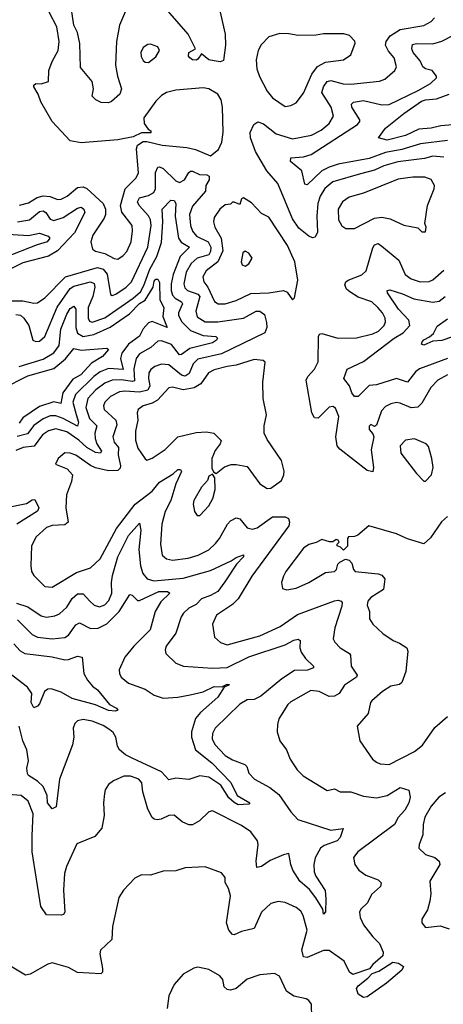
# Model space of a CAD drawing. Extents: x 1954683 to 2060285, y 904798 to 1016299.
# Tile 226 of 256: x 1976697 to 1979022, y 981828 to 987234. Entities that reach past the tile are written whole.
import ezdxf

# ---------------------------------------------------------------- set-up
doc = ezdxf.new("R2010")
doc.units = 0

msp = doc.modelspace()

# ---------------------------------------------------------------- linework, layer by layer
at = {"layer": '0CON10XD'}
for points in [[(1977305, 987347.3), (1977245.8, 987205), (1977228.8, 987115), (1977223.2, 986985), (1977233.6, 986923.6), (1977255.4, 986855), (1977247.1, 986825), (1977200.8, 986785), (1977185, 986778.2), (1977145, 986780), (1977115.6, 986795), (1977095.6, 986815), (1977102.5, 986855), (1977095.2, 986895.2), (1977031.6, 986971.6), (1977026.8, 987103.2), (1977013.7, 987165), (1976994.5, 987205), (1976975, 987339.2)], [(1977777.3, 987365), (1977825.3, 987155), (1977827.6, 987095), (1977815, 987010.8), (1977797.1, 987002.9), (1977765, 987007.7), (1977734.7, 987014.7), (1977695, 987046.7), (1977675, 987017.1), (1977665, 987011.8), (1977645, 987014.6), (1977630.6, 987025), (1977623.6, 987035), (1977625.6, 987055), (1977662.5, 987075), (1977621.6, 987155), (1977425, 987383.5)], [(1977235, 985920.5), (1977265, 985940), (1977285, 985961.9), (1977308.5, 986015), (1977316.8, 986075), (1977313.6, 986105), (1977258.5, 986178.5), (1977250.8, 986215), (1977275.3, 986305), (1977334.4, 986365), (1977348.3, 986391.7), (1977338, 986525), (1977343.6, 986546.4), (1977374.2, 986565.8), (1977395, 986566), (1977480, 986545), (1977615, 986532.7), (1977661.4, 986521.4), (1977745, 986487.5), (1977789.1, 986520.9), (1977807.2, 986562.8), (1977813.8, 986616.2), (1977810.6, 986755), (1977802.7, 986795), (1977785, 986825.5), (1977735.3, 986855.3), (1977705, 986860), (1977555, 986847.5), (1977503.8, 986835), (1977475, 986817.5), (1977445, 986787.5), (1977378.9, 986695), (1977380, 986665), (1977402.7, 986632.7), (1977416, 986625), (1977417.1, 986612.9), (1977365, 986612.9), (1977319.3, 986590.7), (1977235.5, 986574.5), (1977035, 986558.7), (1976975, 986568.8), (1976875.8, 986675), (1976812.6, 986782.6), (1976798.6, 986825), (1976774.3, 986865), (1976774.4, 986875.6), (1976785, 986883.8), (1976815, 986881.5), (1976855.8, 986895), (1976856.5, 986955), (1976874.6, 987005), (1976907.9, 987065), (1976914.6, 987114.6), (1976900.9, 987195), (1976858.5, 987275)], [(1979025, 986480), (1978965, 986485.7), (1978918.4, 986471.6), (1978773.3, 986453.3), (1978695, 986431.6), (1978645, 986408.1), (1978568.6, 986388.6), (1978415.6, 986345), (1978372.2, 986307.8), (1978345.8, 986265), (1978333, 986225), (1978328.1, 986155), (1978332.2, 986067.8), (1978319.5, 986040.5), (1978305, 986037.1), (1978285, 986045.5), (1978229.6, 986089.6), (1978195, 986140.6), (1978114.5, 986335), (1978053.6, 986405), (1977991.3, 986511.3), (1977963.6, 986585), (1977962.9, 986615), (1977981.8, 986658.2), (1978005, 986672.9), (1978035, 986662.2), (1978105, 986607.2), (1978195, 986580.7), (1978299.1, 986600.9), (1978352.3, 986627.7), (1978395.4, 986665), (1978419.2, 986705), (1978406.2, 986755), (1978356.2, 986835), (1978364.8, 986865), (1978385, 986894.7), (1978405, 986901.1), (1978472.2, 986882.2), (1978515, 986879.7), (1978672.3, 986897.7), (1978701.8, 986908.2), (1978755.8, 986955), (1978764.5, 986975), (1978753.3, 987025), (1978721.5, 987061.5), (1978704.7, 987095), (1978708.7, 987115), (1978730.8, 987145), (1978785, 987181.2), (1978915, 987203.5), (1978955.7, 987225), (1978973.3, 987245)], [(1979045, 986571.6), (1978897, 986553), (1978795, 986521.5), (1978704.6, 986505.4), (1978615, 986472.9), (1978445, 986440.4), (1978395.4, 986424.6), (1978355, 986404.7), (1978275, 986328.1), (1978261.4, 986331.4), (1978245.4, 986405), (1978184.4, 986455), (1978185, 986475.8), (1978255, 986481.2), (1978296.1, 986493.9), (1978551.4, 986658.6), (1978563.8, 986675), (1978563.9, 986685), (1978520.8, 986755), (1978518.7, 986771.3), (1978528.9, 986781.1), (1978585, 986790), (1978685, 986767.9), (1978725, 986769.5), (1978884.5, 986845.5), (1978951.9, 986885), (1978984.2, 986915), (1978984.2, 986925), (1978961.9, 986955), (1978925, 986964.2), (1978910.8, 986975), (1978895, 987007.7), (1978857.3, 987055), (1978850.4, 987075), (1978852.6, 987097.4), (1978875, 987104.3), (1978965, 987101.5), (1979015, 987115.7), (1979145.6, 987185)], [(1978155, 986758.6), (1978185, 986762.9), (1978215, 986778), (1978255, 986831.4), (1978301.4, 986935), (1978332.1, 986977.9), (1978375, 987001.1), (1978475, 987013.5), (1978515, 987041.2), (1978538, 987105), (1978535.8, 987115.8), (1978507.9, 987147.9), (1978476.8, 987156.8), (1978365, 987157.5), (1978325, 987148.9), (1978225, 987147.7), (1978175, 987157.6), (1978125, 987159.5), (1978065, 987140), (1978023.2, 987096.8), (1978006.4, 987065), (1977995.5, 987015), (1977999.6, 986965), (1978013.3, 986923.3), (1978055, 986842.9), (1978085, 986805.6), (1978155, 986758.6)], [(1977405, 986998.8), (1977445, 987030), (1977464, 987065), (1977455.8, 987085.8), (1977415, 987100.8), (1977400.9, 987099.1), (1977375, 987082), (1977362.5, 987055), (1977363, 987033), (1977375, 987010), (1977385, 987001.2), (1977405, 986998.8)], [(1979075, 986656.5), (1979008.9, 986651.1), (1978955, 986638), (1978887.2, 986632.8), (1978815, 986599.3), (1978715, 986572.7), (1978666.7, 986585), (1978705, 986638.9), (1978805, 986719.3), (1978903.2, 986786.8), (1978925, 986795.3), (1978985, 986800.5), (1979055, 986826.3)], [(1976611.5, 985691.5), (1976715, 985691.4), (1976775, 985677.7), (1976795, 985680.4), (1976835, 985707.1), (1976947.7, 985822.3), (1977125, 985873), (1977154.9, 985864.9), (1977176.8, 985836.8), (1977196.4, 985726.4), (1977205, 985720.6), (1977225, 985727.7), (1977282.3, 985765), (1977310, 985795), (1977400.4, 985985), (1977417.9, 986105), (1977415.6, 986135), (1977405, 986157.2), (1977352.8, 986215), (1977343.7, 986235), (1977354.4, 986255.6), (1977405, 986269.6), (1977433.3, 986285), (1977442.9, 986305), (1977442.9, 986395), (1977456.2, 986425), (1977465, 986427.3), (1977485, 986418.2), (1977555, 986350), (1977575, 986340.7), (1977602.1, 986355), (1977624.6, 986395), (1977635, 986402.5), (1977645, 986403.6), (1977684, 986385), (1977725, 986381.9), (1977737.3, 986375), (1977737.9, 986355), (1977719, 986325), (1977716.9, 986293.1), (1977645, 986210.8), (1977629.3, 986165), (1977634.8, 986104.8), (1977645, 986072.5), (1977666.9, 986045), (1977732.4, 986015), (1977745.9, 985985), (1977745, 985961.4), (1977735, 985943.5), (1977671.8, 985925), (1977637.5, 985895), (1977611.3, 985848.7), (1977598.5, 985785), (1977603.1, 985763.1), (1977617.4, 985747.4), (1977675, 985727), (1977685.3, 985715.3), (1977663.2, 985635), (1977672.1, 985602.1), (1977715, 985575.2), (1977785, 985575.5), (1977925, 985594.8), (1977994.2, 985635), (1978015, 985634.6), (1978040.4, 985615), (1978051.2, 985571.2), (1978053.8, 985545), (1978042.3, 985515), (1977805, 985399.5), (1977675, 985371.1), (1977648.9, 985345), (1977627.8, 985292.2), (1977605, 985277.6), (1977585, 985281.9), (1977515, 985338.8), (1977475, 985342.5), (1977438.9, 985331.1), (1977416.5, 985313.5), (1977405.2, 985294.8), (1977403.5, 985265), (1977411.3, 985225), (1977400.4, 985199.6), (1977355, 985188.6), (1977275, 985195.5), (1977245, 985191), (1977196.2, 985165), (1977165.3, 985135), (1977157.8, 985115), (1977160.8, 985095), (1977223.9, 985035), (1977230.3, 985010.3), (1977207.6, 984945), (1977215, 984915.6), (1977239.3, 984885), (1977237.7, 984845), (1977250.7, 984785), (1977247.7, 984772.3), (1977235, 984759.5), (1977185, 984757.1), (1977114, 984774), (1977085, 984786.6), (1977005, 984842.9), (1976975, 984854.4), (1976944.5, 984855.5), (1976908.8, 984825), (1976893.6, 984793.6), (1976957.6, 984767.6), (1976987.1, 984735), (1976981.3, 984698.7), (1976954.5, 984625), (1976950.7, 984555), (1976962.9, 984475), (1976945, 984460.7), (1976875, 984457.6), (1976843.8, 984446.2), (1976787.8, 984395), (1976762.2, 984345), (1976757.7, 984235), (1976762.1, 984205), (1976775, 984183.1), (1976835, 984123.1), (1976875, 984117.9), (1977008.9, 984198.9), (1977085, 984224.6), (1977139.1, 984275), (1977229, 984441), (1977330.8, 984575), (1977423.8, 984646.2), (1977464.8, 984695.2), (1977539.5, 984740.5), (1977565.6, 984765.6), (1977580, 984765), (1977585, 984753.8), (1977553.6, 984686.4), (1977526.6, 984595), (1977494.7, 984535), (1977476.6, 984465), (1977470, 984355), (1977480, 984295), (1977502, 984275), (1977535, 984266.7), (1977622.7, 984277.3), (1977676.5, 984293.5), (1977735, 984323.2), (1977772.2, 984357.8), (1977793.9, 984385), (1977838.2, 984465), (1977855, 984482.5), (1977885, 984499.2), (1977905, 984494), (1977945.7, 984445), (1977975, 984436.8), (1978000.9, 984445), (1978085, 984504.6), (1978154.4, 984504.4), (1978172, 984495), (1978178.6, 984475), (1978174.4, 984455), (1977971.4, 984178.6), (1977896.7, 984055), (1977865, 984023.2), (1977777.5, 983965), (1977755.6, 983915), (1977767.1, 983845), (1977799.2, 983815), (1977835, 983802.3), (1978015, 983851.4), (1978126.4, 983903.6), (1978221.4, 983968.6), (1978425, 984043.5), (1978445, 984046.5), (1978461.1, 984041.1), (1978466.9, 984035), (1978465.9, 984015), (1978426.9, 983895), (1978418.6, 983835), (1978426.6, 983816.6), (1978456, 983786), (1978507.5, 983755), (1978512.9, 983745), (1978516.3, 983685), (1978549.4, 983635), (1978545.8, 983625), (1978480.1, 983579.9), (1978451.5, 983535), (1978425, 983520.4), (1978395, 983517.7), (1978341.2, 983545), (1978295, 983550.5), (1978185, 983489.5), (1978169.5, 983475), (1978120, 983395), (1978111.4, 983365), (1978111.2, 983325), (1978124.3, 983275), (1978161.1, 983225), (1978181.4, 983175), (1978202.3, 983142.3), (1978220, 983115), (1978252.7, 983082.7), (1978385, 983002.2), (1978425, 983011.1), (1978455.4, 982995.4), (1978515.6, 982994.4), (1978585, 982971.5), (1978655, 982962.7), (1978715, 982975.4), (1978785, 983018.5), (1978833.6, 983003.6), (1978840.9, 982965), (1978833.1, 982935), (1978811.3, 982895), (1978775, 982854.4), (1978753.8, 982815), (1978552.9, 982665), (1978529.4, 982635), (1978535.8, 982595), (1978559.2, 982565), (1978597.8, 982537.8), (1978665, 982511.9), (1978680.8, 982495), (1978678, 982475), (1978628.7, 982431.3), (1978606, 982385), (1978569.7, 982350.3), (1978562.5, 982335), (1978565.6, 982305), (1978584.5, 982265), (1978635, 982198.9), (1978671.3, 982161.3), (1978691.3, 982115), (1978690.3, 982095), (1978635, 982046.4), (1978617.3, 982022.7), (1978525, 981992.5), (1978507.9, 982005), (1978478.5, 982065), (1978395, 982123.5), (1978365, 982122.9), (1978275, 982084.5), (1978255, 982088.6), (1978246.6, 982126.6), (1978274.1, 982235), (1978253.8, 982315), (1978239.5, 982339.5), (1978215, 982360.6), (1978155, 982386.9), (1978115, 982393.1), (1978075, 982381.4), (1978024.4, 982335), (1977984.6, 982245.4), (1977915, 982227.5), (1977875, 982210), (1977865, 982212), (1977845.4, 982235.4), (1977831.5, 982275), (1977854.4, 982424.4), (1977842.5, 982465), (1977825, 982496.7), (1977824.2, 982525), (1977805, 982550.8), (1977715, 982583.8), (1977605, 982578), (1977555, 982562), (1977485, 982559.2), (1977415, 982536.7), (1977365, 982539.2), (1977329.5, 982520.5), (1977266, 982455), (1977240.8, 982415), (1977205.7, 982255), (1977202.5, 982185), (1977140, 982125), (1977137.5, 982105), (1977152.2, 982025), (1977150.8, 982005), (1977142.5, 981995), (1977015, 982003.1), (1976965, 982030), (1976875, 982055.8), (1976851.7, 982048.3), (1976755, 981992.9), (1976728.8, 981988.8), (1976583.9, 982073.9)], [(1976695.4, 986215.4), (1976745, 986228.2), (1976792.6, 986257.4), (1976825, 986267.3), (1976863.9, 986263.9), (1976905, 986247.2), (1976925, 986248.4), (1976957.9, 986265), (1977015, 986313.4), (1977045, 986316.7), (1977065, 986308.2), (1977155.7, 986225.7), (1977167.5, 986195), (1977167.5, 986165), (1977160, 986145), (1977099.4, 986050.6), (1977087.5, 986015), (1977095.8, 985975), (1977114, 985964), (1977165, 985950), (1977215, 985923.1), (1977235, 985920.5)], [(1978925, 986070), (1978927.5, 986095), (1978920, 986115), (1978935.6, 986215), (1978971.8, 986305), (1978974.5, 986325), (1978955, 986357.5), (1978920, 986370), (1978855, 986370), (1978775, 986358.7), (1978585, 986281.8), (1978505, 986260), (1978468.1, 986235), (1978445.5, 986195), (1978446.5, 986135), (1978465, 986102), (1978487.3, 986087.3), (1978535, 986087.1), (1978645, 986144.6), (1978685, 986150.7), (1978730.8, 986140.8), (1978805, 986105.8), (1978881.7, 986091.7), (1978905, 986070), (1978925, 986070)], [(1976675, 985616.5), (1976701.6, 985611.6), (1976720.7, 985595), (1976746.6, 985555), (1976770, 985475), (1976785, 985466.7), (1976805, 985469.6), (1976835.4, 985495), (1976903.1, 985656.9), (1976975, 985757.9), (1976995, 985770.8), (1977085, 985794.3), (1977105.6, 985785.6), (1977109.8, 985765), (1977098.7, 985715), (1977073.8, 985655), (1977072.3, 985595), (1977079.9, 985579.9), (1977095, 985573.2), (1977165, 985598.4), (1977319.3, 985705), (1977359.3, 985740.7), (1977378.8, 985775), (1977411.9, 985865), (1977449, 985935), (1977475, 986011.1), (1977482.3, 986125), (1977478.8, 986195), (1977526.3, 986243.7), (1977545, 986240.9), (1977554.7, 986224.7), (1977550.4, 986155), (1977569.6, 986035), (1977583.6, 986013.6), (1977628.5, 985985), (1977578.5, 985935), (1977540.3, 985835), (1977528.4, 985785), (1977528.1, 985748.1), (1977535, 985722.3), (1977550.6, 985705), (1977585.4, 985685), (1977589.8, 985675), (1977569.1, 985625), (1977568.9, 985611.1), (1977587, 985575), (1977635, 985528.7), (1977705, 985500), (1977773.8, 985495), (1977782.5, 985485), (1977778.1, 985475), (1977755, 985460.2), (1977630.4, 985429.6), (1977585, 985396.2), (1977575, 985394.6), (1977531.2, 985451.2), (1977475, 985471.6), (1977455, 985470), (1977416.3, 985433.7), (1977355, 985399.4), (1977335.8, 985375), (1977322.8, 985317.2), (1977328.1, 985251.9), (1977315, 985248.1), (1977255, 985256.3), (1977205, 985254.8), (1977165, 985238.1), (1977115, 985202), (1977071.7, 985155), (1977060.4, 985105), (1977079.4, 985045), (1977120.3, 985005), (1977109.4, 984965), (1977111.2, 984935), (1977120.8, 984905), (1977145.4, 984864.6), (1977140, 984855), (1977112.3, 984857.7), (1977065, 984884.8), (1977022, 984925), (1976955, 984971.6), (1976895, 984988.3), (1976855, 984976.6), (1976821.9, 984955), (1976776.9, 984893.1), (1976715.8, 984885), (1976675, 984869.3)], [(1977825, 985674.7), (1977885, 985692.5), (1977965, 985731.9), (1978064.7, 985735.3), (1978145, 985747.5), (1978165, 985738.8), (1978195, 985696.2), (1978205, 985706.7), (1978223.2, 985805), (1978208.2, 985905), (1978166.8, 985995), (1978065, 986150), (1978025, 986170), (1977969.7, 986229.7), (1977925, 986257.1), (1977915, 986251.2), (1977905, 986220), (1977875, 986233.3), (1977865, 986231.9), (1977855, 986222.2), (1977825, 986217.8), (1977795, 986193.3), (1977765, 986149.2), (1977761.2, 986125), (1977768.8, 986095), (1977802.9, 986035), (1977812.3, 985965), (1977785.1, 985904.9), (1977720, 985855), (1977702.1, 985822.1), (1977706.9, 985795), (1977729.8, 985765), (1977767.2, 985687.2), (1977786.7, 985675), (1977825, 985674.7)], [(1976685, 986123.8), (1976751.5, 986135), (1976805, 986181.2), (1976825, 986185.8), (1976840, 986175), (1976865, 986138.9), (1976885, 986131.9), (1976935, 986149.1), (1977015, 986199.6), (1977035, 986204.5), (1977048.9, 986195), (1977054.6, 986175), (1976998.7, 986065), (1976905.5, 985964.5), (1976855, 985935.3), (1976715, 985899.5), (1976651.3, 985868.7)], [(1976605, 986059.5), (1976745, 986050.4), (1976805, 986062.8), (1976852.5, 986045), (1976863.3, 986035), (1976847.1, 986015), (1976792.1, 985997.9), (1976615, 985929.5)], [(1979045, 985284), (1978991.5, 985255), (1978954.5, 985215), (1978905, 985128.6), (1978882.9, 985107.1), (1978845, 985102.5), (1978785, 985129.2), (1978765, 985132.1), (1978734.7, 985125.3), (1978705, 985110), (1978683, 985087), (1978655, 985007.5), (1978645, 985001.2), (1978625, 985011.2), (1978615, 985002.5), (1978615, 984983.8), (1978635, 984961.2), (1978640.5, 984945), (1978626.4, 984873.6), (1978639.5, 984775), (1978635, 984751.2), (1978605, 984758.9), (1978455, 984876.2), (1978440, 984895), (1978432.9, 984945), (1978448.8, 985055), (1978430.7, 985100.7), (1978415, 985110), (1978395, 985107.5), (1978335, 985046), (1978315, 985049.2), (1978300.4, 985075), (1978268.9, 985255), (1978278.5, 985275), (1978314.6, 985315), (1978334.5, 985355), (1978336.8, 985495), (1978343, 985507), (1978355, 985512.3), (1978442.5, 985485), (1978545, 985488.5), (1978635, 985510.3), (1978666.5, 985525), (1978697.9, 985555), (1978705.5, 985575), (1978702.3, 985595), (1978688.5, 985625), (1978663.8, 985655), (1978630, 985685), (1978555, 985711.4), (1978509.6, 985739.6), (1978491.8, 985755), (1978482, 985778), (1978486.7, 985795), (1978499.4, 985805), (1978575, 985833.4), (1978598.8, 985855), (1978635, 985982), (1978645, 985997.5), (1978665, 986005.5), (1978685, 985991.8), (1978778.2, 985915), (1978812.7, 985835), (1978845, 985812), (1978895.9, 985795.9), (1978945, 985796.9), (1978965, 985806.4), (1979025, 985859.1)], [(1977935, 985881.2), (1977955, 985893.8), (1977973.3, 985925), (1977955, 985953.3), (1977935, 985964), (1977922.5, 985955), (1977912.5, 985905), (1977918, 985888), (1977935, 985881.2)], [(1976695, 985329.8), (1976825, 985370), (1976885, 985404.8), (1976913.6, 985446.4), (1976922.3, 985535), (1976955, 985618.5), (1976975, 985648.8), (1976995, 985661.2), (1977004.8, 985644.8), (1977005.5, 985545), (1977015, 985513.1), (1977045, 985494.8), (1977103.3, 985506.7), (1977193, 985547), (1977300.1, 985619.9), (1977354.7, 985675.3), (1977385.7, 985694.3), (1977428.9, 985765), (1977435, 985798.1), (1977445, 985809.1), (1977455, 985810), (1977465, 985791.2), (1977466.8, 985696.8), (1977487.5, 985655), (1977482.8, 985605), (1977506.2, 985545), (1977425, 985578.1), (1977405, 985569.4), (1977375, 985537.6), (1977354, 985496), (1977295, 985452.1), (1977257.4, 985402.6), (1977250, 985375), (1977265.4, 985314.6), (1977185, 985318.8), (1977138.7, 985301.3), (1977104.6, 985275.4), (1977003.3, 985176.7), (1976989.2, 985135), (1977007.3, 985067.3), (1977019, 985025), (1977015, 985002.4), (1976935, 985045.4), (1976895, 985059.2), (1976865, 985058.6), (1976825, 985043.7), (1976774.4, 985005.6), (1976739.9, 984960.1), (1976683.5, 984946.5)], [(1979045.6, 985375), (1978891.9, 985318.1), (1978869.8, 985300.2), (1978825.3, 985244.7), (1978765, 985264.7), (1978655, 985230), (1978615, 985225.5), (1978555.7, 985165), (1978535, 985165.7), (1978520, 985185), (1978506.7, 985225), (1978475.7, 985265), (1978495, 985315.8), (1978585, 985358.2), (1978753.1, 985485), (1978802.7, 985515), (1978838.7, 985555), (1978833.6, 985585), (1978776.1, 985645), (1978716.7, 985735), (1978715, 985746.7), (1978728.6, 985751.4), (1978799.2, 985729.2), (1978860.9, 985700.9), (1978965, 985683.5), (1979000.3, 985689.7), (1979032, 985715)], [(1979136.2, 985515), (1979015, 985472.9), (1978965, 985469.1), (1978915, 985448.2), (1978902.4, 985452.4), (1978905.4, 985465), (1978915, 985477.1), (1978946.4, 985493.6), (1978967.9, 985512.1), (1978988.9, 985551.1), (1979045, 985591.8)], [(1976605, 985210.2), (1976741.7, 985278.3), (1976885, 985319.1), (1976948.3, 985371.7), (1976995, 985430), (1977035, 985419.5), (1977175, 985430.6), (1977185, 985424), (1977151.3, 985385), (1977090.7, 985349.3), (1977031.9, 985285), (1976989.2, 985260.8), (1976934.6, 985185.4), (1976922.2, 985127.8), (1976885, 985135.7), (1976805, 985110.9), (1976715, 985048.4), (1976695, 985019.5)], [(1978055, 984660), (1978075, 984662), (1978133.8, 984705), (1978147.5, 984735), (1978148.6, 984755), (1978134.3, 984815), (1978055, 984928.8), (1978038.1, 984965), (1978038.1, 985005), (1978050.9, 985065), (1978033.2, 985155), (1978031.1, 985245), (1978043.6, 985353.6), (1978034, 985364), (1977985, 985369.2), (1977885, 985337.2), (1977835, 985331.1), (1977765, 985311.8), (1977733.6, 985295), (1977691.6, 985235), (1977655, 985213.1), (1977595, 985202.3), (1977535, 985216.7), (1977515, 985212.7), (1977453.9, 985146.1), (1977425, 985129.8), (1977375.3, 985114.7), (1977347.8, 985095), (1977341.8, 985075), (1977345.3, 985034.7), (1977332.9, 984975), (1977332.2, 984925), (1977345, 984882.5), (1977385, 984822.5), (1977395, 984816.2), (1977425, 984826.9), (1977495.3, 984874.7), (1977565.7, 984944.3), (1977665, 984968.5), (1977722.4, 984972.4), (1977762.5, 984965), (1977803.3, 984923.3), (1977798, 984905), (1977770.5, 984869.5), (1977752, 984825), (1977752.3, 984772.3), (1977761.7, 984751.7), (1977775, 984742.5), (1977821.5, 984778.5), (1977858.7, 984791.3), (1977885, 984792.2), (1977945, 984780.8), (1978015, 984686), (1978055, 984660)], [(1978925, 984700), (1978956.7, 984735), (1978966.2, 984775), (1978960, 984825), (1978941.7, 984891.7), (1978927.5, 984905), (1978865, 984934), (1978815, 984925.8), (1978786, 984895), (1978789.2, 984855), (1978875, 984743.3), (1978915, 984700), (1978925, 984700)], [(1977671.7, 984511.7), (1977685, 984512.5), (1977735, 984566), (1977756.7, 984605), (1977770.6, 984655), (1977768.8, 984718.8), (1977755, 984740), (1977735, 984727.5), (1977728.8, 984705), (1977695, 984667.5), (1977653.3, 984595), (1977650, 984575), (1977656, 984535), (1977671.7, 984511.7)], [(1976616.6, 984553.4), (1976735, 984577.9), (1976765, 984598.2), (1976780.5, 984600.5), (1976801.8, 984555), (1976794.3, 984535.7), (1976680.8, 984465)], [(1979045, 984507.5), (1979012.7, 984477.3), (1978951.2, 984388.8), (1978915, 984356.2), (1978825, 984384.2), (1978765, 984410.6)], [(1976680.1, 984030.1), (1976741.4, 984011.4), (1976815, 983960.4), (1976845, 983954), (1976889.3, 983960.7), (1976915, 983973.1), (1976955, 984009.3), (1976985, 984055.9), (1977015, 984081.8), (1977045, 984082.9), (1977082.2, 984042.2), (1977105, 984020.4), (1977135, 984011.1), (1977165, 984022.3), (1977186.6, 984045), (1977202.3, 984085), (1977200.4, 984145), (1977206.7, 984183.3), (1977235, 984284.4), (1977295, 984402.8), (1977355, 984469.2), (1977362.5, 984432.5), (1977350.8, 984325), (1977360.2, 984235), (1977373.4, 984193.4), (1977396.7, 984165), (1977433.3, 984153.3), (1977595, 984168.7), (1977745, 984209.8), (1977857.5, 984262.5), (1977885, 984281.3), (1977925, 984295.4), (1977925.4, 984285), (1977887.7, 984245), (1977822.7, 984147.3), (1977784.5, 984095), (1977745, 984072.3), (1977695.6, 984054.4), (1977665, 984022.7), (1977625, 984002.9), (1977596.2, 983975), (1977583.6, 983955), (1977555, 983865.7), (1977501.1, 983795), (1977495.6, 983775), (1977499.2, 983755), (1977555, 983700.6), (1977595.4, 983685.4), (1977755, 983674.1), (1977835, 983676.7), (1977954.5, 983735.5), (1978155, 983802), (1978201.5, 983828.5), (1978225, 983833.3), (1978236.1, 983826.1), (1978235.3, 983785), (1978241.8, 983761.8), (1978266.3, 983726.3), (1978310.6, 983685), (1978310, 983675), (1978277.3, 983662.7), (1978205, 983661.5), (1978135.2, 983614.8), (1978020.5, 983519.5), (1977985, 983502.1), (1977945, 983500.4), (1977905, 983476.2), (1977770.9, 983345), (1977754.7, 983315), (1977754.1, 983285), (1977768.2, 983255), (1977824.5, 983194.5), (1977865, 983171.2), (1977933.3, 983145), (1977943.4, 983133.4), (1977955, 983098), (1977985.8, 983065), (1978069.2, 983019.2), (1978120, 982980), (1978185, 982885.7), (1978223.2, 982843.2), (1978405, 982783.5), (1978473, 982793), (1978456.9, 982745), (1978440, 982725), (1978369.2, 982700.8), (1978348.9, 982685), (1978318.1, 982631.9), (1978311.8, 982595), (1978312.7, 982555), (1978321.8, 982531.8), (1978373, 982453), (1978378.2, 982405), (1978375.7, 982335.7), (1978365, 982322.5), (1978360.8, 982350.8), (1978322, 982412), (1978288, 982458), (1978234.6, 982505), (1978196.1, 982565), (1978184.7, 982595), (1978175, 982656.2), (1978145, 982649.4), (1978072.1, 982617.9), (1978025, 982585.4), (1977998.8, 982578.8), (1977994.3, 982614.3), (1978005.6, 982705), (1978001.9, 982725), (1977965.6, 982775), (1977915, 982809.3), (1977755, 982890), (1977735, 982884.2), (1977684.3, 982835), (1977645, 982813.5), (1977624.6, 982814.6), (1977589.4, 982829.4), (1977545, 982866.7), (1977515, 982865.6), (1977473.3, 982845), (1977450.9, 982840.9), (1977435, 982844.4), (1977425, 982854), (1977400.6, 982900.6), (1977373.5, 982995), (1977367.7, 983045), (1977350.6, 983065), (1977305, 983081.2), (1977268.7, 983081.3), (1977211.2, 983055), (1977183.8, 983035), (1977166.2, 983005), (1977162, 982985), (1977157.5, 982935), (1977160.8, 982865), (1977147.5, 982795), (1977109.7, 982750.3), (1977011.1, 982708.9), (1976953.5, 982585), (1976943.1, 982546.9), (1976936.7, 982455), (1976945.7, 982335), (1976937.9, 982322.1), (1976925, 982317.5), (1976845, 982320), (1976813.1, 982365), (1976764.7, 982665), (1976766.2, 982755), (1976771.2, 982875), (1976744.1, 982944.1), (1976705, 982974.6), (1976585, 982984.6)], [(1978765, 984410.6), (1978614, 984456), (1978552.5, 984405), (1978535, 984396.7), (1978502.5, 984395), (1978496.7, 984385), (1978497, 984343), (1978475, 984322.5), (1978458.3, 984338.3), (1978440, 984345), (1978440, 984355), (1978450, 984365), (1978445, 984377.5), (1978435, 984380), (1978415, 984367.5), (1978397, 984367), (1978355, 984381.2), (1978325, 984363.8), (1978285, 984352.5), (1978255, 984333.1), (1978158.1, 984205), (1978145, 984178.8), (1978133.3, 984145), (1978140.5, 984110.5), (1978164.2, 984104.2), (1978215, 984112.9), (1978285, 984144.4), (1978375, 984199.2), (1978425.5, 984204.5), (1978435.7, 984215), (1978444.2, 984245.8), (1978455, 984256.7), (1978485, 984272.5), (1978505, 984266.7), (1978520.7, 984250.7), (1978529.2, 984215), (1978538.8, 984205), (1978665, 984192.1), (1978685, 984184.4), (1978700.6, 984165), (1978693.8, 984105), (1978625, 984062), (1978607.3, 984042.7), (1978605, 984020), (1978617.1, 983985), (1978618, 983945), (1978636, 983915), (1978690, 983865), (1978746.2, 983825), (1978781.3, 983811.3), (1978821.2, 983785), (1978827.5, 983767.5), (1978816.9, 983655), (1978795.5, 983595), (1978781.2, 983585), (1978735, 983574.5), (1978689.4, 983545), (1978630, 983495), (1978622.9, 983485), (1978610, 983425), (1978548.8, 983355), (1978563.8, 983275), (1978634.3, 983175), (1978655, 983156.9), (1978675, 983148.9), (1978725, 983145.6), (1978865, 983216.7), (1978908.9, 983251.1), (1978975, 983348.6), (1979045, 983409.2)], [(1976685, 983939.3), (1976765, 983858.5), (1976795, 983843.6), (1976875, 983835.3), (1976945, 983841.8), (1976965.2, 983854.8), (1977005, 983911.5), (1977025, 983922.9), (1977085, 983891.6), (1977126.9, 983893.1), (1977175, 983916.7), (1977242.4, 983985), (1977302.1, 984077.9), (1977315, 984074.4), (1977344.2, 984045), (1977355, 984044.6), (1977460, 984095), (1977508.6, 984095), (1977520.8, 984085), (1977472.3, 984037.7), (1977441.3, 983985), (1977412.7, 983885), (1977323.2, 983795), (1977274.2, 983735), (1977243.3, 983665), (1977244.6, 983645), (1977254.4, 983625), (1977295, 983590.9), (1977385, 983558.5), (1977435, 983526.2), (1977485, 983508.8), (1977565, 983514), (1977633, 983527), (1977705, 983543.1), (1977765, 983574.1), (1977809.2, 983570.8), (1977813.3, 983575), (1977835, 983586.2), (1977848.8, 983585), (1977845, 983580), (1977820, 983570), (1977784.3, 983515), (1977688.9, 983431.1), (1977662.8, 983397.2), (1977640.3, 983325), (1977640.6, 983295), (1977661.8, 983225), (1977751.8, 983155), (1977856.7, 983046.7), (1977890, 982975), (1977960, 982935), (1977955, 982927.5), (1977895.9, 982924.1), (1977875, 982935.6), (1977845, 982961.2), (1977801.7, 983031.7), (1977735, 983074.7), (1977685, 983081.9), (1977625, 983061.8), (1977555, 983070.8), (1977515, 983061.5), (1977475.6, 983105.6), (1977315, 983179.3), (1977277.8, 983197.8), (1977245, 983225.5), (1977233.6, 983245), (1977224.1, 983295), (1977210.1, 983320.1), (1977192.7, 983335), (1977155, 983359), (1977095, 983383.1), (1977045, 983391.2), (1977015, 983384.5), (1976999.8, 983370.2), (1976991.3, 983345), (1976993.9, 983295), (1976987.1, 983252.9), (1976915.9, 983065), (1976896.7, 982913.3), (1976875, 982900.8), (1976849.3, 982935), (1976847.3, 982975), (1976825.8, 983025), (1976795, 983054.1), (1976745.7, 983085), (1976740, 983095), (1976737.1, 983125), (1976744.7, 983165), (1976735.7, 983225), (1976714.7, 983275), (1976694.8, 983355)], [(1976665, 983806.9), (1976699.9, 983769.9), (1976725, 983755.2), (1976876.2, 983736.2), (1976945, 983720.5), (1976965, 983720.8), (1977015, 983739.6), (1977040, 983735), (1977048.6, 983645), (1977068.5, 983608.5), (1977097.5, 983575), (1977125, 983554.4), (1977190, 983475), (1977228, 983455), (1977235, 983443.3), (1977222.7, 983437.3), (1977185, 983441.5), (1977113, 983473), (1976985, 983508.2), (1976925, 983542.5), (1976870.6, 983560.6), (1976851.4, 983558.6), (1976834, 983546), (1976805, 983478.8), (1976795, 983466), (1976775, 983456.7), (1976760, 983485), (1976764, 983535), (1976740.2, 983570.2), (1976637.6, 983647.6)], [(1979035, 982988.6), (1978998.5, 982965), (1978955, 982916.7), (1978920, 982855), (1978911.1, 982815), (1978910.3, 982759.7), (1978890, 982705), (1978888.8, 982685), (1978925, 982650.6), (1978976, 982635), (1978998.8, 982615), (1979004, 982595), (1978947.8, 982505), (1978952.9, 982435), (1978948.6, 982395), (1978935, 982347.5), (1978903.8, 982295), (1978903.8, 982275), (1978925, 982250), (1979005, 982259.2), (1979055, 982242)], [(1978585, 981865.8), (1978555, 981883.8), (1978546.4, 981915), (1978555, 981929.7), (1978608.2, 981971.8), (1978631.7, 981998.3), (1978669, 982011), (1978745, 982060.5), (1978777.1, 982055), (1978803.8, 982035), (1978795, 982016.2), (1978711.2, 981945), (1978605, 981870), (1978585, 981865.8)], [(1978301.2, 981755), (1978298.3, 981828.3), (1978285, 981848.8), (1978269.1, 981859.1), (1978202.6, 981872.6), (1978160.7, 981900.7), (1978123, 981983), (1978095, 981998), (1978015, 981990), (1977945, 981966.9), (1977884.4, 981915), (1977855, 981905.2), (1977835, 981910), (1977818.9, 981925), (1977811.9, 981965), (1977796, 981985), (1977735, 982019.2), (1977675, 982032.5), (1977653.2, 982026.8), (1977595, 981994), (1977545, 981936.7), (1977516.2, 981875), (1977506.2, 981805)]]:
    msp.add_lwpolyline(points, dxfattribs=at)

doc.saveas('drawing.dxf')
